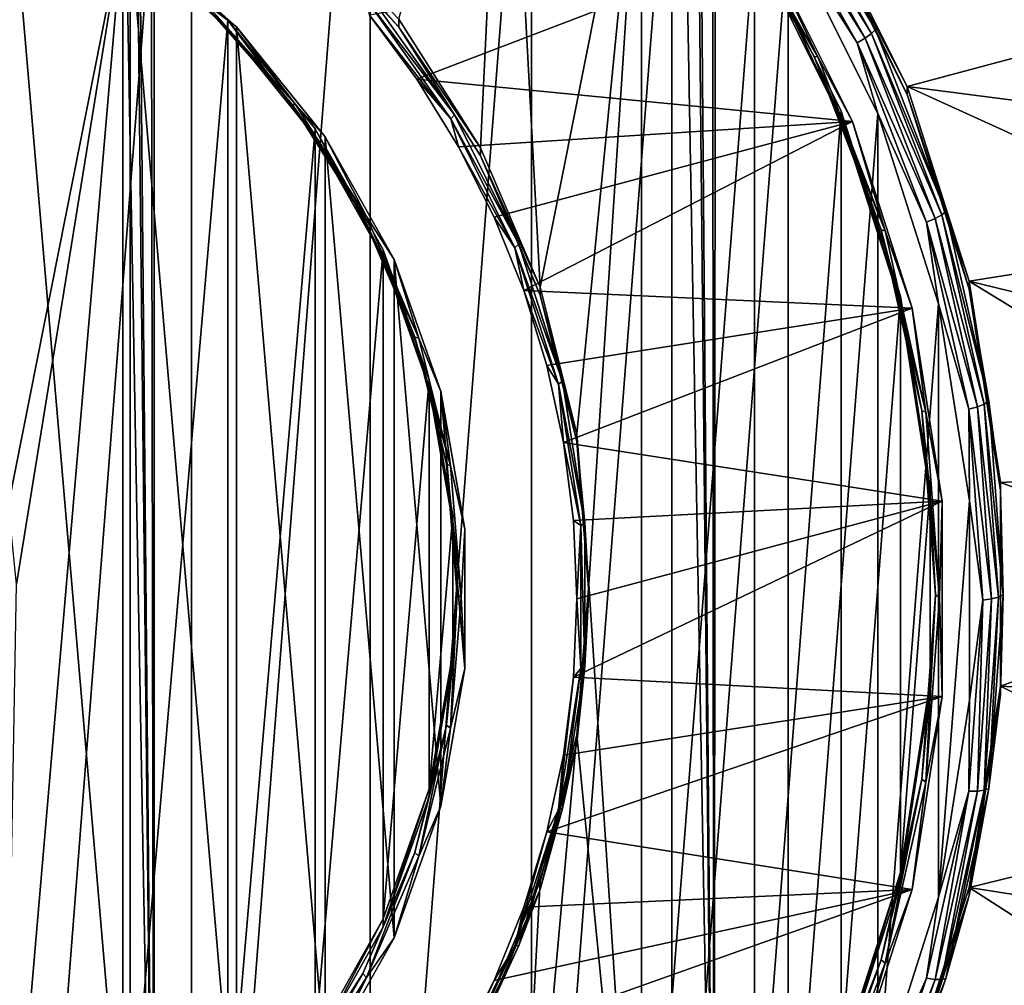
# Model space of a CAD drawing. Header units: metres. Extents: x -24 to 24, y -238 to 25.
# Tile 16 of 256: x 3 to 9, y -227 to -221. Entities that reach past the tile are written whole.
import ezdxf

# ---------------------------------------------------------------- set-up
doc = ezdxf.new("R2010")
doc.units = ezdxf.units.M
doc.layers.add('solid_10441023_001', color=7, linetype='CONTINUOUS')

msp = doc.modelspace()

# ---------------------------------------------------------------- linework, layer by layer
at = {"layer": 'solid_10441023_001'}
for points in [[(10.686477, -230.313721, 72.84008), (9.011374, -32.435009, 20.107246), (8.321003, -32.677338, 20.276505)], [(10.686477, -230.313721, 72.84008), (8.321003, -32.677338, 20.276505), (7.337283, -33.018314, 20.501909)], [(7.146491, -230.173935, 73.353615), (7.337283, -33.018314, 20.501909), (7.003078, -33.131355, 20.573845)], [(7.146491, -230.173935, 73.353615), (10.686477, -230.313721, 72.84008), (7.337283, -33.018314, 20.501909)], [(7.146491, -230.173935, 73.353615), (7.003078, -33.131355, 20.573845), (5.504597, -33.61039, 20.864798)], [(7.146491, -230.173935, 73.353615), (5.504597, -33.61039, 20.864798), (5.205241, -33.699604, 20.916473)], [(7.146491, -230.173935, 73.353615), (5.205241, -33.699604, 20.916473), (3.617766, -34.117691, 21.149675)], [(3.576013, -230.089767, 73.662834), (3.617766, -34.117691, 21.149675), (3.241028, -34.200409, 21.194168)], [(3.576013, -230.089767, 73.662834), (7.146491, -230.173935, 73.353615), (3.617766, -34.117691, 21.149675)], [(3.576013, -230.089767, 73.662834), (3.241028, -34.200409, 21.194168), (1.754578, -34.453342, 21.326065)], [(3.576013, -230.089767, 73.662834), (1.754578, -34.453342, 21.326065), (1.467946, -34.487286, 21.343132)], [(3.576013, -230.089767, 73.662834), (1.467946, -34.487286, 21.343132), (0, -34.570553, 21.384037)], [(-0.000026, -230.061752, 73.765747), (3.576013, -230.089767, 73.662834), (0, -34.570553, 21.384037)], [(2.589652, -216.557526, 39.807098), (3.814384, -217.021164, 39.931328), (2.589711, -232.805023, 44.160603)], [(3.814384, -217.021164, 39.931328), (3.814447, -232.341385, 44.036373), (2.589711, -232.805023, 44.160603)], [(3.814384, -217.021164, 39.931328), (4.954263, -217.656189, 40.101486), (3.814447, -232.341385, 44.036373)], [(4.954263, -217.656189, 40.101486), (4.954326, -231.706345, 43.866211), (3.814447, -232.341385, 44.036373)], [(4.954263, -217.656189, 40.101486), (5.983284, -218.448242, 40.313713), (4.954326, -231.706345, 43.866211)], [(5.983284, -218.448242, 40.313713), (5.983336, -230.914291, 43.65398), (4.954326, -231.706345, 43.866211)], [(5.983284, -218.448242, 40.313713), (6.878559, -219.379639, 40.563282), (5.983336, -230.914291, 43.65398)], [(5.657896, -221.793167, 41.624092), (5.137265, -220.972519, 41.404202), (5.815477, -218.523727, 40.748051)], [(6.03921, -222.682373, 41.862354), (5.657896, -221.793167, 41.624092), (5.815477, -218.523727, 40.748051)], [(6.03921, -222.682373, 41.862354), (5.815477, -218.523727, 40.748051), (6.684659, -219.428574, 40.990501)], [(6.878559, -219.379639, 40.563282), (6.8786, -229.98288, 43.404411), (5.983336, -230.914291, 43.65398)], [(6.878559, -219.379639, 40.563282), (7.620048, -220.429581, 40.844612), (6.8786, -229.98288, 43.404411)], [(6.271821, -223.618256, 42.113125), (6.03921, -222.682373, 41.862354), (6.684659, -219.428574, 40.990501)], [(6.349999, -224.577759, 42.370224), (6.271821, -223.618256, 42.113125), (6.684659, -219.428574, 40.990501)], [(6.349999, -224.577759, 42.370224), (6.684659, -219.428574, 40.990501), (6.684659, -229.726959, 43.749947)], [(6.684659, -219.428574, 40.990501), (7.404517, -220.448425, 41.263771), (6.684659, -229.726959, 43.749947)], [(2.64812, -224.06897, 42.233891), (2.617711, -219.905472, 41.11829), (3.37817, -220.385376, 41.24688)], [(2.654153, -219.932922, 40.755669), (2.654153, -229.407578, 43.294395), (3.425199, -228.921005, 43.164017)], [(2.654153, -219.932922, 40.755669), (3.425199, -228.921005, 43.164017), (3.425199, -220.41951, 40.886047)], [(7.539118, -219.979965, 40.809433), (8.15191, -221.063965, 41.099892), (7.501841, -220.014557, 40.772873)], [(7.539118, -219.979965, 40.809433), (7.563047, -219.950668, 40.859356), (8.177784, -221.038101, 41.150738)], [(7.539118, -219.979965, 40.809433), (8.177784, -221.038101, 41.150738), (8.15191, -221.063965, 41.099892)], [(7.794229, -220.282852, 41.012352), (8.177784, -221.038101, 41.150738), (7.563047, -219.950668, 40.859356)], [(7.501841, -220.014557, 40.772873), (8.111603, -221.093201, 41.061897), (7.454873, -220.051056, 40.753262)], [(7.454873, -220.051056, 40.753262), (8.060817, -221.122955, 41.040474), (7.620048, -220.429581, 40.844612)], [(8.111603, -221.093201, 41.061897), (8.060817, -221.122955, 41.040474), (7.454873, -220.051056, 40.753262)], [(8.15191, -221.063965, 41.099892), (8.111603, -221.093201, 41.061897), (7.501841, -220.014557, 40.772873)], [(7.200312, -220.175217, 40.922005), (7.222466, -220.175476, 40.866024), (7.809519, -221.213959, 41.144279)], [(7.200312, -220.175217, 40.922005), (7.809519, -221.213959, 41.144279), (7.785564, -221.21051, 41.199413)], [(7.200312, -220.175217, 40.922005), (7.785564, -221.21051, 41.199413), (7.404517, -220.500198, 41.070587)], [(7.47082, -220.503937, 40.908669), (7.809519, -221.213959, 41.144279), (7.222466, -220.175476, 40.866024)], [(8.377859, -221.401718, 41.519207), (7.794221, -220.231079, 41.205536), (10.072206, -220.949036, 41.397907)], [(7.794229, -220.282852, 41.012352), (7.794221, -220.231079, 41.205536), (8.377859, -221.401718, 41.519207)], [(4.957559, -220.826111, 41.096352), (4.490128, -220.292389, 41.014908), (5.137258, -221.024261, 41.211014)], [(5.137265, -220.972519, 41.404202), (5.137258, -221.024261, 41.211014), (4.490128, -220.292389, 41.014908)], [(7.794229, -220.282852, 41.012352), (8.377859, -221.401718, 41.519207), (8.377864, -221.453491, 41.326023)], [(7.794229, -220.282852, 41.012352), (8.377864, -221.453491, 41.326023), (8.177784, -221.038101, 41.150738)], [(3.37817, -220.385376, 41.24688), (3.37817, -228.770142, 43.493568), (2.617711, -229.250046, 43.622158)], [(2.7, -224.577759, 42.370224), (3.37817, -220.385376, 41.24688), (2.617711, -229.250046, 43.622158)], [(2.7, -224.577759, 42.370224), (2.64812, -224.06897, 42.233891), (3.37817, -220.385376, 41.24688)], [(3.37817, -220.385376, 41.24688), (3.37817, -220.437149, 41.053692), (4.046482, -221.031403, 41.212925)], [(3.37817, -220.385376, 41.24688), (4.046482, -221.031403, 41.212925), (4.046482, -220.979645, 41.406109)], [(3.37817, -220.385376, 41.24688), (4.046482, -220.979645, 41.406109), (3.37817, -228.770142, 43.493568)], [(3.425199, -220.41951, 40.886047), (4.102815, -221.022049, 41.047497), (3.914091, -220.878189, 41.054314)], [(3.425199, -220.41951, 40.886047), (3.425199, -228.921005, 43.164017), (4.102815, -228.318466, 43.002567)], [(3.425199, -220.41951, 40.886047), (4.102815, -228.318466, 43.002567), (4.102815, -221.022049, 41.047497)], [(4.046482, -221.031403, 41.212925), (3.37817, -220.437149, 41.053692), (3.89547, -220.882172, 41.111435)], [(7.404517, -220.448425, 41.263771), (7.404517, -228.707092, 43.476673), (6.684659, -229.726959, 43.749947)], [(7.620048, -220.429581, 40.844612), (7.62008, -228.932938, 43.123081), (6.8786, -229.98288, 43.404411)], [(7.404517, -220.448425, 41.263771), (7.404517, -220.500198, 41.070587), (7.958971, -221.612289, 41.368576)], [(7.404517, -220.448425, 41.263771), (7.958971, -221.612289, 41.368576), (7.958971, -221.560532, 41.56176)], [(7.404517, -220.448425, 41.263771), (7.958971, -221.560532, 41.56176), (7.404517, -228.707092, 43.476673)], [(7.620048, -220.429581, 40.844612), (8.191176, -221.57457, 41.151413), (7.62008, -228.932938, 43.123081)], [(8.060817, -221.122955, 41.040474), (8.191176, -221.57457, 41.151413), (7.620048, -220.429581, 40.844612)], [(5.251911, -221.355942, 41.136963), (7.47082, -220.503937, 40.908669), (4.950613, -220.948318, 41.027744)], [(5.251911, -221.355942, 41.136963), (8.030242, -221.625992, 41.209328), (7.47082, -220.503937, 40.908669)], [(7.785564, -221.21051, 41.199413), (7.958971, -221.612289, 41.368576), (7.404517, -220.500198, 41.070587)], [(7.47082, -220.503937, 40.908669), (8.030242, -221.625992, 41.209328), (7.809519, -221.213959, 41.144279)], [(5.491428, -221.582474, 41.299019), (4.936957, -220.855988, 41.048313), (4.957559, -220.826111, 41.096352)], [(4.936957, -220.855988, 41.048313), (5.468608, -221.609207, 41.250137), (4.950613, -220.948318, 41.027744)], [(5.491428, -221.582474, 41.299019), (5.468608, -221.609207, 41.250137), (4.936957, -220.855988, 41.048313)], [(5.491428, -221.582474, 41.299019), (4.957559, -220.826111, 41.096352), (5.137258, -221.024261, 41.211014)], [(3.89547, -220.882172, 41.111435), (3.914091, -220.878189, 41.054314), (4.478201, -221.516174, 41.225262)], [(4.456896, -221.517105, 41.281567), (3.89547, -220.882172, 41.111435), (4.478201, -221.516174, 41.225262)], [(4.046482, -221.031403, 41.212925), (3.89547, -220.882172, 41.111435), (4.456896, -221.517105, 41.281567)], [(4.102815, -221.022049, 41.047497), (4.478201, -221.516174, 41.225262), (3.914091, -220.878189, 41.054314)], [(4.046482, -220.979645, 41.406109), (4.046482, -228.175888, 43.334335), (3.37817, -228.770142, 43.493568)], [(4.046482, -220.979645, 41.406109), (4.046482, -221.031403, 41.212925), (4.604415, -221.723816, 41.398457)], [(4.046482, -220.979645, 41.406109), (4.604415, -221.723816, 41.398457), (4.604415, -221.672043, 41.59164)], [(4.046482, -220.979645, 41.406109), (4.604415, -221.672043, 41.59164), (4.046482, -228.175888, 43.334335)], [(5.468608, -221.609207, 41.250137), (5.251911, -221.355942, 41.136963), (4.950613, -220.948318, 41.027744)], [(5.657896, -221.793167, 41.624092), (5.137258, -221.024261, 41.211014), (5.137265, -220.972519, 41.404202)], [(8.377859, -221.401718, 41.519207), (10.072206, -220.949036, 41.397907), (10.314548, -221.652328, 41.586357)], [(4.604415, -221.723816, 41.398457), (4.046482, -221.031403, 41.212925), (4.456896, -221.517105, 41.281567)], [(4.102815, -221.022049, 41.047497), (4.668516, -221.724091, 41.235611), (4.478201, -221.516174, 41.225262)], [(4.102815, -221.022049, 41.047497), (4.102815, -228.318466, 43.002567), (4.668516, -227.616425, 42.814457)], [(4.102815, -221.022049, 41.047497), (4.668516, -227.616425, 42.814457), (4.668516, -221.724091, 41.235611)], [(5.491428, -221.582474, 41.299019), (5.137258, -221.024261, 41.211014), (5.657891, -221.84491, 41.430904)], [(5.657896, -221.793167, 41.624092), (5.657891, -221.84491, 41.430904), (5.137258, -221.024261, 41.211014)], [(8.15191, -221.063965, 41.099892), (8.177784, -221.038101, 41.150738), (8.626044, -222.19899, 41.461796)], [(8.377864, -221.453491, 41.326023), (8.626044, -222.19899, 41.461796), (8.177784, -221.038101, 41.150738)], [(8.111603, -221.093201, 41.061897), (8.556235, -222.24469, 41.370438), (8.060817, -221.122955, 41.040474)], [(8.15191, -221.063965, 41.099892), (8.598752, -222.221176, 41.409966), (8.111603, -221.093201, 41.061897)], [(8.598752, -222.221176, 41.409966), (8.556235, -222.24469, 41.370438), (8.111603, -221.093201, 41.061897)], [(8.15191, -221.063965, 41.099892), (8.626044, -222.19899, 41.461796), (8.598752, -222.221176, 41.409966)], [(8.060817, -221.122955, 41.040474), (8.502666, -222.267227, 41.347084), (8.191176, -221.57457, 41.151413)], [(8.556235, -222.24469, 41.370438), (8.502666, -222.267227, 41.347084), (8.060817, -221.122955, 41.040474)], [(7.785564, -221.21051, 41.199413), (7.809519, -221.213959, 41.144279), (8.237594, -222.322556, 41.44133)], [(7.785564, -221.21051, 41.199413), (8.237594, -222.322556, 41.44133), (8.212326, -222.315704, 41.495552)], [(7.785564, -221.21051, 41.199413), (8.212326, -222.315704, 41.495552), (7.958971, -221.612289, 41.368576)], [(8.030242, -221.625992, 41.209328), (8.237594, -222.322556, 41.44133), (7.809519, -221.213959, 41.144279)], [(5.517311, -221.786163, 41.252243), (8.030242, -221.625992, 41.209328), (5.251911, -221.355942, 41.136963)], [(5.468608, -221.609207, 41.250137), (5.517311, -221.786163, 41.252243), (5.251911, -221.355942, 41.136963)], [(8.377859, -221.401718, 41.519207), (10.314548, -221.652328, 41.586357), (10.504325, -222.370544, 41.778801)], [(8.774348, -222.643311, 41.851887), (8.377859, -221.401718, 41.519207), (10.504325, -222.370544, 41.778801)], [(8.377864, -221.453491, 41.326023), (8.377859, -221.401718, 41.519207), (8.774348, -222.643311, 41.851887)], [(8.377864, -221.453491, 41.326023), (8.774348, -222.643311, 41.851887), (8.774351, -222.695084, 41.658703)], [(8.377864, -221.453491, 41.326023), (8.774351, -222.695084, 41.658703), (8.626044, -222.19899, 41.461796)], [(4.456896, -221.517105, 41.281567), (4.478201, -221.516174, 41.225262), (4.932043, -222.231537, 41.416943)], [(4.908579, -222.22908, 41.472336), (4.456896, -221.517105, 41.281567), (4.932043, -222.231537, 41.416943)], [(4.604415, -221.723816, 41.398457), (4.456896, -221.517105, 41.281567), (4.908579, -222.22908, 41.472336)], [(4.668516, -221.724091, 41.235611), (4.932043, -222.231537, 41.416943), (4.478201, -221.516174, 41.225262)], [(5.902629, -222.407242, 41.520016), (5.468608, -221.609207, 41.250137), (5.491428, -221.582474, 41.299019)], [(5.468608, -221.609207, 41.250137), (5.8781, -222.430557, 41.470215), (5.517311, -221.786163, 41.252243)], [(5.902629, -222.407242, 41.520016), (5.8781, -222.430557, 41.470215), (5.468608, -221.609207, 41.250137)], [(5.902629, -222.407242, 41.520016), (5.491428, -221.582474, 41.299019), (5.657891, -221.84491, 41.430904)], [(7.958971, -221.560532, 41.56176), (7.958971, -227.594986, 43.178688), (7.404517, -228.707092, 43.476673)], [(8.191176, -221.57457, 41.151413), (8.1912, -227.787949, 42.81628), (7.62008, -228.932938, 43.123081)], [(7.958971, -221.560532, 41.56176), (7.958971, -221.612289, 41.368576), (8.335633, -222.791794, 41.68462)], [(7.958971, -221.560532, 41.56176), (8.335633, -222.791794, 41.68462), (8.335633, -222.740036, 41.877808)], [(7.958971, -221.560532, 41.56176), (8.335633, -222.740036, 41.877808), (7.958971, -227.594986, 43.178688)], [(8.212326, -222.315704, 41.495552), (8.335633, -222.791794, 41.68462), (7.958971, -221.612289, 41.368576)], [(8.191176, -221.57457, 41.151413), (8.579176, -222.789017, 41.476822), (8.1912, -227.787949, 42.81628)], [(8.502666, -222.267227, 41.347084), (8.579176, -222.789017, 41.476822), (8.191176, -221.57457, 41.151413)], [(4.604415, -221.672043, 41.59164), (4.604415, -227.483475, 43.148808), (4.046482, -228.175888, 43.334335)], [(4.604415, -221.672043, 41.59164), (4.604415, -221.723816, 41.398457), (5.036753, -222.495483, 41.605225)], [(4.604415, -221.672043, 41.59164), (5.036753, -222.495483, 41.605225), (5.036753, -222.44371, 41.798409)], [(4.604415, -221.672043, 41.59164), (5.036753, -222.44371, 41.798409), (4.604415, -227.483475, 43.148808)], [(5.745047, -222.23613, 41.37281), (8.030242, -221.625992, 41.209328), (5.517311, -221.786163, 41.252243)], [(5.933515, -222.702667, 41.497822), (8.030242, -221.625992, 41.209328), (5.745047, -222.23613, 41.37281)], [(5.933515, -222.702667, 41.497822), (8.41028, -222.816071, 41.528206), (8.030242, -221.625992, 41.209328)], [(8.030242, -221.625992, 41.209328), (8.41028, -222.816071, 41.528206), (8.237594, -222.322556, 41.44133)], [(5.036753, -222.495483, 41.605225), (4.604415, -221.723816, 41.398457), (4.908579, -222.22908, 41.472336)], [(4.668516, -221.724091, 41.235611), (5.106873, -222.5065, 41.445255), (4.932043, -222.231537, 41.416943)], [(4.668516, -221.724091, 41.235611), (4.668516, -227.616425, 42.814457), (5.106873, -226.834015, 42.604809)], [(4.668516, -221.724091, 41.235611), (5.106873, -226.834015, 42.604809), (5.106873, -222.5065, 41.445255)], [(5.8781, -222.430557, 41.470215), (5.745047, -222.23613, 41.37281), (5.517311, -221.786163, 41.252243)], [(6.03921, -222.682373, 41.862354), (5.657891, -221.84491, 41.430904), (5.657896, -221.793167, 41.624092)], [(5.902629, -222.407242, 41.520016), (5.657891, -221.84491, 41.430904), (6.039209, -222.734131, 41.66917)], [(6.03921, -222.682373, 41.862354), (6.039209, -222.734131, 41.66917), (5.657891, -221.84491, 41.430904)], [(4.908579, -222.22908, 41.472336), (4.932043, -222.231537, 41.416943), (5.264441, -223.006683, 41.624641)], [(5.239396, -223.000519, 41.679047), (4.908579, -222.22908, 41.472336), (5.264441, -223.006683, 41.624641)], [(5.036753, -222.495483, 41.605225), (4.908579, -222.22908, 41.472336), (5.239396, -223.000519, 41.679047)], [(5.106873, -222.5065, 41.445255), (5.264441, -223.006683, 41.624641), (4.932043, -222.231537, 41.416943)], [(5.8781, -222.430557, 41.470215), (5.933515, -222.702667, 41.497822), (5.745047, -222.23613, 41.37281)], [(8.556235, -222.24469, 41.370438), (8.826689, -223.445572, 41.692215), (8.502666, -222.267227, 41.347084)], [(8.598752, -222.221176, 41.409966), (8.870548, -223.428024, 41.733341), (8.556235, -222.24469, 41.370438)], [(8.870548, -223.428024, 41.733341), (8.826689, -223.445572, 41.692215), (8.556235, -222.24469, 41.370438)], [(8.598752, -222.221176, 41.409966), (8.626044, -222.19899, 41.461796), (8.898704, -223.409683, 41.786198)], [(8.598752, -222.221176, 41.409966), (8.898704, -223.409683, 41.786198), (8.870548, -223.428024, 41.733341)], [(8.774351, -222.695084, 41.658703), (8.898704, -223.409683, 41.786198), (8.626044, -222.19899, 41.461796)], [(8.502666, -222.267227, 41.347084), (8.771425, -223.460602, 41.666843), (8.579176, -222.789017, 41.476822)], [(8.826689, -223.445572, 41.692215), (8.771425, -223.460602, 41.666843), (8.502666, -222.267227, 41.347084)], [(8.212326, -222.315704, 41.495552), (8.237594, -222.322556, 41.44133), (8.497974, -223.478729, 41.751125)], [(8.212326, -222.315704, 41.495552), (8.497974, -223.478729, 41.751125), (8.471909, -223.468323, 41.804394)], [(8.212326, -222.315704, 41.495552), (8.471909, -223.468323, 41.804394), (8.335633, -222.791794, 41.68462)], [(8.41028, -222.816071, 41.528206), (8.497974, -223.478729, 41.751125), (8.237594, -222.322556, 41.44133)], [(8.774348, -222.643311, 41.851887), (10.504325, -222.370544, 41.778801), (10.64058, -223.100006, 41.974258)], [(6.181974, -223.281998, 41.754406), (5.8781, -222.430557, 41.470215), (5.902629, -222.407242, 41.520016)], [(5.8781, -222.430557, 41.470215), (6.156284, -223.301666, 41.703632), (5.933515, -222.702667, 41.497822)], [(6.181974, -223.281998, 41.754406), (6.156284, -223.301666, 41.703632), (5.8781, -222.430557, 41.470215)], [(6.181974, -223.281998, 41.754406), (5.902629, -222.407242, 41.520016), (6.039209, -222.734131, 41.66917)], [(5.036753, -222.44371, 41.798409), (5.036753, -226.711807, 42.942039), (4.604415, -227.483475, 43.148808)], [(5.036753, -222.44371, 41.798409), (5.036753, -222.495483, 41.605225), (5.331701, -223.325363, 41.827587)], [(5.036753, -222.44371, 41.798409), (5.331701, -223.325363, 41.827587), (5.331701, -223.27359, 42.020775)], [(5.036753, -222.44371, 41.798409), (5.331701, -223.27359, 42.020775), (5.036753, -226.711807, 42.942039)], [(5.331701, -223.325363, 41.827587), (5.036753, -222.495483, 41.605225), (5.239396, -223.000519, 41.679047)], [(5.106873, -222.5065, 41.445255), (5.405927, -223.347931, 41.670719), (5.264441, -223.006683, 41.624641)], [(5.106873, -222.5065, 41.445255), (5.106873, -226.834015, 42.604809), (5.405927, -225.992569, 42.379349)], [(5.106873, -222.5065, 41.445255), (5.405927, -225.992569, 42.379349), (5.405927, -223.347931, 41.670719)], [(6.271821, -223.618256, 42.113125), (6.039209, -222.734131, 41.66917), (6.03921, -222.682373, 41.862354)], [(8.774348, -222.643311, 41.851887), (10.64058, -223.100006, 41.974258), (10.722607, -223.83699, 42.171738)], [(8.974833, -223.928101, 42.196148), (8.774348, -222.643311, 41.851887), (10.722607, -223.83699, 42.171738)], [(8.774351, -222.695084, 41.658703), (8.774348, -222.643311, 41.851887), (8.974833, -223.928101, 42.196148)], [(6.08147, -223.182709, 41.626446), (8.41028, -222.816071, 41.528206), (5.933515, -222.702667, 41.497822)], [(6.156284, -223.301666, 41.703632), (6.08147, -223.182709, 41.626446), (5.933515, -222.702667, 41.497822)], [(6.181974, -223.281998, 41.754406), (6.039209, -222.734131, 41.66917), (6.271821, -223.670013, 41.919937)], [(6.271821, -223.618256, 42.113125), (6.271821, -223.670013, 41.919937), (6.039209, -222.734131, 41.66917)], [(8.335633, -222.740036, 41.877808), (8.335633, -226.415482, 42.86264), (7.958971, -227.594986, 43.178688)], [(8.335633, -222.740036, 41.877808), (8.335633, -222.791794, 41.68462), (8.526093, -224.01236, 42.011669)], [(8.335633, -222.740036, 41.877808), (8.526093, -224.01236, 42.011669), (8.526093, -223.960587, 42.204853)], [(8.335633, -222.740036, 41.877808), (8.526093, -223.960587, 42.204853), (8.335633, -226.415482, 42.86264)], [(8.774351, -222.695084, 41.658703), (8.974833, -223.928101, 42.196148), (8.974834, -223.979874, 42.002964)], [(8.774351, -222.695084, 41.658703), (8.974834, -223.979874, 42.002964), (8.898704, -223.409683, 41.786198)], [(8.579176, -222.789017, 41.476822), (8.57919, -226.573486, 42.490868), (8.1912, -227.787949, 42.81628)], [(8.471909, -223.468323, 41.804394), (8.526093, -224.01236, 42.011669), (8.335633, -222.791794, 41.68462)], [(8.579176, -222.789017, 41.476822), (8.775371, -224.045776, 41.813568), (8.57919, -226.573486, 42.490868)], [(8.771425, -223.460602, 41.666843), (8.775371, -224.045776, 41.813568), (8.579176, -222.789017, 41.476822)], [(6.187868, -223.672852, 41.757782), (8.41028, -222.816071, 41.528206), (6.08147, -223.182709, 41.626446)], [(6.187868, -223.672852, 41.757782), (8.602446, -224.047562, 41.858181), (8.41028, -222.816071, 41.528206)], [(8.41028, -222.816071, 41.528206), (8.602446, -224.047562, 41.858181), (8.497974, -223.478729, 41.751125)], [(5.239396, -223.000519, 41.679047), (5.264441, -223.006683, 41.624641), (5.467212, -223.822495, 41.843239)], [(5.441202, -223.812469, 41.896603), (5.239396, -223.000519, 41.679047), (5.467212, -223.822495, 41.843239)], [(5.331701, -223.325363, 41.827587), (5.239396, -223.000519, 41.679047), (5.441202, -223.812469, 41.896603)], [(5.405927, -223.347931, 41.670719), (5.467212, -223.822495, 41.843239), (5.264441, -223.006683, 41.624641)], [(6.156284, -223.301666, 41.703632), (6.187868, -223.672852, 41.757782), (6.08147, -223.182709, 41.626446)], [(5.331701, -223.27359, 42.020775), (5.331701, -225.881927, 42.719673), (5.036753, -226.711807, 42.942039)], [(5.331701, -223.27359, 42.020775), (5.331701, -223.325363, 41.827587), (5.481215, -224.190811, 42.059486)], [(5.331701, -223.27359, 42.020775), (5.481215, -224.190811, 42.059486), (5.481215, -224.139053, 42.25267)], [(5.331701, -223.27359, 42.020775), (5.481215, -224.139053, 42.25267), (5.331701, -225.881927, 42.719673)], [(6.323225, -224.187195, 41.996956), (6.156284, -223.301666, 41.703632), (6.181974, -223.281998, 41.754406)], [(6.156284, -223.301666, 41.703632), (6.296948, -224.20311, 41.945175), (6.187868, -223.672852, 41.757782)], [(6.323225, -224.187195, 41.996956), (6.296948, -224.20311, 41.945175), (6.156284, -223.301666, 41.703632)], [(6.323225, -224.187195, 41.996956), (6.181974, -223.281998, 41.754406), (6.271821, -223.670013, 41.919937)], [(5.481215, -224.190811, 42.059486), (5.331701, -223.325363, 41.827587), (5.441202, -223.812469, 41.896603)], [(5.405927, -223.347931, 41.670719), (5.557522, -224.225433, 41.905846), (5.467212, -223.822495, 41.843239)], [(5.405927, -223.347931, 41.670719), (5.405927, -225.992569, 42.379349), (5.557522, -225.115067, 42.144222)], [(5.405927, -223.347931, 41.670719), (5.557522, -225.115067, 42.144222), (5.557522, -224.225433, 41.905846)], [(8.870548, -223.428024, 41.733341), (8.961766, -224.659958, 42.063438), (8.826689, -223.445572, 41.692215)], [(8.870548, -223.428024, 41.733341), (8.898704, -223.409683, 41.786198), (8.990211, -224.645523, 42.11734)], [(8.870548, -223.428024, 41.733341), (8.990211, -224.645523, 42.11734), (8.961766, -224.659958, 42.063438)], [(8.974834, -223.979874, 42.002964), (8.990211, -224.645523, 42.11734), (8.898704, -223.409683, 41.786198)], [(8.471909, -223.468323, 41.804394), (8.497974, -223.478729, 41.751125), (8.585361, -224.65892, 42.067356)], [(8.471909, -223.468323, 41.804394), (8.585361, -224.65892, 42.067356), (8.559027, -224.644897, 42.119656)], [(8.471909, -223.468323, 41.804394), (8.559027, -224.644897, 42.119656), (8.526093, -224.01236, 42.011669)], [(8.602446, -224.047562, 41.858181), (8.585361, -224.65892, 42.067356), (8.497974, -223.478729, 41.751125)], [(8.826689, -223.445572, 41.692215), (8.917456, -224.671417, 42.020676), (8.771425, -223.460602, 41.666843)], [(8.771425, -223.460602, 41.666843), (8.861624, -224.678772, 41.993252), (8.775371, -224.045776, 41.813568)], [(8.917456, -224.671417, 42.020676), (8.861624, -224.678772, 41.993252), (8.771425, -223.460602, 41.666843)], [(8.961766, -224.659958, 42.063438), (8.917456, -224.671417, 42.020676), (8.826689, -223.445572, 41.692215)], [(6.349999, -224.577759, 42.370224), (6.271821, -223.670013, 41.919937), (6.271821, -223.618256, 42.113125)], [(6.252005, -224.169861, 41.890953), (8.602446, -224.047562, 41.858181), (6.187868, -223.672852, 41.757782)], [(6.296948, -224.20311, 41.945175), (6.252005, -224.169861, 41.890953), (6.187868, -223.672852, 41.757782)], [(6.323225, -224.187195, 41.996956), (6.271821, -223.670013, 41.919937), (6.35, -224.629532, 42.17704)], [(6.349999, -224.577759, 42.370224), (6.35, -224.629532, 42.17704), (6.271821, -223.670013, 41.919937)], [(5.441202, -223.812469, 41.896603), (5.467212, -223.822495, 41.843239), (5.535361, -224.65892, 42.067356)], [(5.509027, -224.644897, 42.119656), (5.441202, -223.812469, 41.896603), (5.535361, -224.65892, 42.067356)], [(5.481215, -224.190811, 42.059486), (5.441202, -223.812469, 41.896603), (5.509027, -224.644897, 42.119656)], [(5.557522, -224.225433, 41.905846), (5.535361, -224.65892, 42.067356), (5.467212, -223.822495, 41.843239)], [(8.974833, -223.928101, 42.196148), (10.722607, -223.83699, 42.171738), (10.75, -224.577759, 42.370224)], [(8.974833, -225.227417, 42.5443), (8.974833, -223.928101, 42.196148), (10.75, -224.577759, 42.370224)], [(8.974834, -223.979874, 42.002964), (8.974833, -223.928101, 42.196148), (8.974833, -225.227417, 42.5443)], [(8.526093, -223.960587, 42.204853), (8.526093, -225.194931, 42.535595), (8.335633, -226.415482, 42.86264)], [(8.526093, -223.960587, 42.204853), (8.526093, -224.01236, 42.011669), (8.526093, -225.246689, 42.342407)], [(8.526093, -223.960587, 42.204853), (8.526093, -225.246689, 42.342407), (8.526093, -225.194931, 42.535595)], [(8.974834, -223.979874, 42.002964), (8.974833, -225.227417, 42.5443), (8.974834, -225.279175, 42.351112)], [(8.974834, -223.979874, 42.002964), (8.974834, -225.279175, 42.351112), (8.990211, -224.645523, 42.11734)], [(6.252005, -225.170654, 42.159115), (8.602446, -225.292953, 42.191883), (8.602446, -224.047562, 41.858181)], [(6.27343, -224.670258, 42.025032), (8.602446, -224.047562, 41.858181), (6.252005, -224.169861, 41.890953)], [(6.252005, -225.170654, 42.159115), (8.602446, -224.047562, 41.858181), (6.27343, -224.670258, 42.025032)], [(8.559027, -224.644897, 42.119656), (8.526093, -225.246689, 42.342407), (8.526093, -224.01236, 42.011669)], [(8.775371, -224.045776, 41.813568), (8.775375, -225.316742, 42.154121), (8.57919, -226.573486, 42.490868)], [(8.602446, -224.047562, 41.858181), (8.602446, -225.292953, 42.191883), (8.585361, -224.65892, 42.067356)], [(8.861624, -224.678772, 41.993252), (8.775375, -225.316742, 42.154121), (8.775371, -224.045776, 41.813568)], [(5.481215, -224.139053, 42.25267), (5.481215, -225.016464, 42.487774), (5.331701, -225.881927, 42.719673)], [(5.481215, -224.139053, 42.25267), (5.481215, -224.190811, 42.059486), (5.481215, -225.068237, 42.29459)], [(5.481215, -224.139053, 42.25267), (5.481215, -225.068237, 42.29459), (5.481215, -225.016464, 42.487774)], [(5.481215, -225.068237, 42.29459), (5.481215, -224.190811, 42.059486), (5.509027, -224.644897, 42.119656)], [(6.296948, -224.20311, 41.945175), (6.27343, -224.670258, 42.025032), (6.252005, -224.169861, 41.890953)], [(6.323225, -225.102631, 42.242245), (6.296948, -224.20311, 41.945175), (6.323225, -224.187195, 41.996956)], [(6.323225, -225.102631, 42.242245), (6.323225, -224.187195, 41.996956), (6.35, -224.629532, 42.17704)], [(5.557522, -224.225433, 41.905846), (5.557522, -225.115067, 42.144222), (5.535361, -224.65892, 42.067356)], [(6.296948, -224.20311, 41.945175), (6.296948, -225.114746, 42.189442), (6.27343, -224.670258, 42.025032)], [(6.323225, -225.102631, 42.242245), (6.296948, -225.114746, 42.189442), (6.296948, -224.20311, 41.945175)], [(6.271821, -225.537262, 42.627323), (6.35, -224.629532, 42.17704), (6.349999, -224.577759, 42.370224)], [(6.271821, -225.537262, 42.627323), (6.349999, -224.577759, 42.370224), (6.684659, -229.726959, 43.749947)], [(6.323225, -225.102631, 42.242245), (6.35, -224.629532, 42.17704), (6.271821, -225.589035, 42.434139)], [(6.271821, -225.537262, 42.627323), (6.271821, -225.589035, 42.434139), (6.35, -224.629532, 42.17704)], [(8.974833, -225.227417, 42.5443), (10.75, -224.577759, 42.370224), (10.722607, -225.318527, 42.56871)], [(5.441202, -225.477341, 42.342705), (5.509027, -224.644897, 42.119656), (5.467212, -225.495331, 42.291473)], [(5.481215, -225.068237, 42.29459), (5.509027, -224.644897, 42.119656), (5.441202, -225.477341, 42.342705)], [(5.509027, -224.644897, 42.119656), (5.535361, -224.65892, 42.067356), (5.467212, -225.495331, 42.291473)], [(5.557522, -225.115067, 42.144222), (5.467212, -225.495331, 42.291473), (5.535361, -224.65892, 42.067356)], [(6.296948, -225.114746, 42.189442), (6.252005, -225.170654, 42.159115), (6.27343, -224.670258, 42.025032)], [(8.559027, -224.644897, 42.119656), (8.497974, -225.839111, 42.383587), (8.471909, -225.821472, 42.434917)], [(8.559027, -224.644897, 42.119656), (8.471909, -225.821472, 42.434917), (8.526093, -225.246689, 42.342407)], [(8.559027, -224.644897, 42.119656), (8.585361, -224.65892, 42.067356), (8.497974, -225.839111, 42.383587)], [(8.602446, -225.292953, 42.191883), (8.497974, -225.839111, 42.383587), (8.585361, -224.65892, 42.067356)], [(8.861624, -224.678772, 41.993252), (8.771425, -225.896942, 42.31966), (8.775375, -225.316742, 42.154121)], [(8.826689, -225.897263, 42.34914), (8.771425, -225.896942, 42.31966), (8.861624, -224.678772, 41.993252)], [(8.917456, -224.671417, 42.020676), (8.826689, -225.897263, 42.34914), (8.861624, -224.678772, 41.993252)], [(8.870548, -225.891891, 42.393536), (8.826689, -225.897263, 42.34914), (8.917456, -224.671417, 42.020676)], [(8.961766, -224.659958, 42.063438), (8.898704, -225.881363, 42.448486), (8.870548, -225.891891, 42.393536)], [(8.961766, -224.659958, 42.063438), (8.870548, -225.891891, 42.393536), (8.917456, -224.671417, 42.020676)], [(8.974834, -225.279175, 42.351112), (8.898704, -225.881363, 42.448486), (8.990211, -224.645523, 42.11734)], [(8.961766, -224.659958, 42.063438), (8.990211, -224.645523, 42.11734), (8.898704, -225.881363, 42.448486)], [(5.481215, -225.016464, 42.487774), (5.481215, -225.068237, 42.29459), (5.331701, -225.933685, 42.526489)], [(5.481215, -225.016464, 42.487774), (5.331701, -225.933685, 42.526489), (5.331701, -225.881927, 42.719673)], [(5.331701, -225.933685, 42.526489), (5.481215, -225.068237, 42.29459), (5.441202, -225.477341, 42.342705)], [(5.557522, -225.115067, 42.144222), (5.405927, -225.992569, 42.379349), (5.467212, -225.495331, 42.291473)], [(6.296948, -225.114746, 42.189442), (6.156284, -226.016174, 42.430984), (6.252005, -225.170654, 42.159115)], [(6.181974, -226.007828, 42.484791), (6.156284, -226.016174, 42.430984), (6.296948, -225.114746, 42.189442)], [(6.181974, -226.007828, 42.484791), (6.296948, -225.114746, 42.189442), (6.323225, -225.102631, 42.242245)], [(6.181974, -226.007828, 42.484791), (6.323225, -225.102631, 42.242245), (6.271821, -225.589035, 42.434139)], [(6.156284, -226.016174, 42.430984), (6.187868, -225.667648, 42.292286), (6.252005, -225.170654, 42.159115)], [(6.187868, -225.667648, 42.292286), (8.602446, -225.292953, 42.191883), (6.252005, -225.170654, 42.159115)], [(8.526093, -225.194931, 42.535595), (8.526093, -225.246689, 42.342407), (8.335633, -226.467255, 42.669456)], [(8.526093, -225.194931, 42.535595), (8.335633, -226.467255, 42.669456), (8.335633, -226.415482, 42.86264)], [(8.471909, -225.821472, 42.434917), (8.335633, -226.467255, 42.669456), (8.526093, -225.246689, 42.342407)], [(8.774348, -226.512222, 42.888557), (8.974833, -225.227417, 42.5443), (10.640579, -226.055527, 42.76619)], [(8.974834, -225.279175, 42.351112), (8.974833, -225.227417, 42.5443), (8.774348, -226.512222, 42.888557)], [(8.974833, -225.227417, 42.5443), (10.722607, -225.318527, 42.56871), (10.640579, -226.055527, 42.76619)], [(6.08147, -226.157806, 42.423618), (8.41028, -226.524445, 42.521862), (8.602446, -225.292953, 42.191883)], [(6.08147, -226.157806, 42.423618), (8.602446, -225.292953, 42.191883), (6.187868, -225.667648, 42.292286)], [(8.602446, -225.292953, 42.191883), (8.41028, -226.524445, 42.521862), (8.497974, -225.839111, 42.383587)], [(8.771425, -225.896942, 42.31966), (8.57919, -226.573486, 42.490868), (8.775375, -225.316742, 42.154121)], [(8.974834, -225.279175, 42.351112), (8.774348, -226.512222, 42.888557), (8.774351, -226.56398, 42.695374)], [(8.974834, -225.279175, 42.351112), (8.774351, -226.56398, 42.695374), (8.898704, -225.881363, 42.448486)], [(5.239396, -226.289276, 42.560265), (5.441202, -225.477341, 42.342705), (5.264441, -226.311157, 42.510071)], [(5.331701, -225.933685, 42.526489), (5.441202, -225.477341, 42.342705), (5.239396, -226.289276, 42.560265)], [(5.441202, -225.477341, 42.342705), (5.467212, -225.495331, 42.291473), (5.264441, -226.311157, 42.510071)], [(5.405927, -225.992569, 42.379349), (5.264441, -226.311157, 42.510071), (5.467212, -225.495331, 42.291473)], [(6.271821, -225.537262, 42.627323), (6.684659, -229.726959, 43.749947), (5.815477, -230.63179, 43.992397)], [(6.03921, -226.473145, 42.87809), (6.271821, -225.537262, 42.627323), (5.815477, -230.63179, 43.992397)], [(6.03921, -226.473145, 42.87809), (6.271821, -225.589035, 42.434139), (6.271821, -225.537262, 42.627323)], [(6.181974, -226.007828, 42.484791), (6.271821, -225.589035, 42.434139), (6.039209, -226.524918, 42.68491)], [(6.03921, -226.473145, 42.87809), (6.039209, -226.524918, 42.68491), (6.271821, -225.589035, 42.434139)], [(6.156284, -226.016174, 42.430984), (6.08147, -226.157806, 42.423618), (6.187868, -225.667648, 42.292286)], [(8.471909, -225.821472, 42.434917), (8.237594, -226.99527, 42.693382), (8.212326, -226.974091, 42.743759)], [(8.471909, -225.821472, 42.434917), (8.212326, -226.974091, 42.743759), (8.335633, -226.467255, 42.669456)], [(8.471909, -225.821472, 42.434917), (8.497974, -225.839111, 42.383587), (8.237594, -226.99527, 42.693382)], [(5.331701, -225.881927, 42.719673), (5.331701, -225.933685, 42.526489), (5.036753, -226.763565, 42.748856)], [(5.331701, -225.881927, 42.719673), (5.036753, -226.763565, 42.748856), (5.036753, -226.711807, 42.942039)], [(8.41028, -226.524445, 42.521862), (8.237594, -226.99527, 42.693382), (8.497974, -225.839111, 42.383587)], [(8.774351, -226.56398, 42.695374), (8.626044, -227.092056, 42.772888), (8.898704, -225.881363, 42.448486)], [(8.870548, -225.891891, 42.393536), (8.898704, -225.881363, 42.448486), (8.626044, -227.092056, 42.772888)], [(5.036753, -226.763565, 42.748856), (5.331701, -225.933685, 42.526489), (5.239396, -226.289276, 42.560265)], [(8.771425, -225.896942, 42.31966), (8.502666, -227.090302, 42.639423), (8.57919, -226.573486, 42.490868)], [(8.556235, -227.09816, 42.670918), (8.502666, -227.090302, 42.639423), (8.771425, -225.896942, 42.31966)], [(8.826689, -225.897263, 42.34914), (8.556235, -227.09816, 42.670918), (8.771425, -225.896942, 42.31966)], [(8.598752, -227.098755, 42.716911), (8.556235, -227.09816, 42.670918), (8.826689, -225.897263, 42.34914)], [(8.870548, -225.891891, 42.393536), (8.626044, -227.092056, 42.772888), (8.598752, -227.098755, 42.716911)], [(8.870548, -225.891891, 42.393536), (8.598752, -227.098755, 42.716911), (8.826689, -225.897263, 42.34914)], [(5.405927, -225.992569, 42.379349), (5.106873, -226.834015, 42.604809), (5.264441, -226.311157, 42.510071)], [(6.156284, -226.016174, 42.430984), (5.8781, -226.887299, 42.664398), (6.08147, -226.157806, 42.423618)], [(5.902629, -226.882584, 42.719181), (5.8781, -226.887299, 42.664398), (6.156284, -226.016174, 42.430984)], [(5.902629, -226.882584, 42.719181), (6.156284, -226.016174, 42.430984), (6.181974, -226.007828, 42.484791)], [(5.902629, -226.882584, 42.719181), (6.181974, -226.007828, 42.484791), (6.039209, -226.524918, 42.68491)], [(8.774348, -226.512222, 42.888557), (10.640579, -226.055527, 42.76619), (10.504323, -226.784988, 42.961647)], [(5.8781, -226.887299, 42.664398), (5.933515, -226.637833, 42.552246), (6.08147, -226.157806, 42.423618)], [(5.933515, -226.637833, 42.552246), (8.41028, -226.524445, 42.521862), (6.08147, -226.157806, 42.423618)], [(4.908579, -227.06073, 42.766975), (5.239396, -226.289276, 42.560265), (4.932043, -227.086288, 42.71777)], [(5.036753, -226.763565, 42.748856), (5.239396, -226.289276, 42.560265), (4.908579, -227.06073, 42.766975)], [(5.239396, -226.289276, 42.560265), (5.264441, -226.311157, 42.510071), (4.932043, -227.086288, 42.71777)], [(5.106873, -226.834015, 42.604809), (4.932043, -227.086288, 42.71777), (5.264441, -226.311157, 42.510071)], [(8.335633, -226.415482, 42.86264), (8.335633, -226.467255, 42.669456), (7.958971, -227.646759, 42.985504)], [(8.335633, -226.415482, 42.86264), (7.958971, -227.646759, 42.985504), (7.958971, -227.594986, 43.178688)], [(5.657896, -227.362366, 43.116356), (6.039209, -226.524918, 42.68491), (6.03921, -226.473145, 42.87809)], [(5.657896, -227.362366, 43.116356), (6.03921, -226.473145, 42.87809), (5.815477, -230.63179, 43.992397)], [(8.212326, -226.974091, 42.743759), (7.958971, -227.646759, 42.985504), (8.335633, -226.467255, 42.669456)], [(8.377859, -227.753799, 43.221241), (8.774348, -226.512222, 42.888557), (10.314543, -227.503204, 43.154095)], [(8.774351, -226.56398, 42.695374), (8.774348, -226.512222, 42.888557), (8.377859, -227.753799, 43.221241)], [(8.774348, -226.512222, 42.888557), (10.504323, -226.784988, 42.961647), (10.314543, -227.503204, 43.154095)], [(5.517311, -227.554352, 42.797825), (8.030242, -227.714508, 42.84074), (8.41028, -226.524445, 42.521862)], [(5.517311, -227.554352, 42.797825), (8.41028, -226.524445, 42.521862), (5.745047, -227.104385, 42.677254)], [(5.902629, -226.882584, 42.719181), (6.039209, -226.524918, 42.68491), (5.657891, -227.414139, 42.923172)], [(5.657896, -227.362366, 43.116356), (5.657891, -227.414139, 42.923172), (6.039209, -226.524918, 42.68491)], [(5.745047, -227.104385, 42.677254), (8.41028, -226.524445, 42.521862), (5.933515, -226.637833, 42.552246)], [(8.41028, -226.524445, 42.521862), (8.030242, -227.714508, 42.84074), (8.237594, -226.99527, 42.693382)], [(8.502666, -227.090302, 42.639423), (8.1912, -227.787949, 42.81628), (8.57919, -226.573486, 42.490868)], [(8.774351, -226.56398, 42.695374), (8.377859, -227.753799, 43.221241), (8.377864, -227.805557, 43.028053)], [(8.774351, -226.56398, 42.695374), (8.377864, -227.805557, 43.028053), (8.626044, -227.092056, 42.772888)], [(5.8781, -226.887299, 42.664398), (5.745047, -227.104385, 42.677254), (5.933515, -226.637833, 42.552246)], [(5.036753, -226.711807, 42.942039), (5.036753, -226.763565, 42.748856), (4.604415, -227.535233, 42.955624)], [(5.036753, -226.711807, 42.942039), (4.604415, -227.535233, 42.955624), (4.604415, -227.483475, 43.148808)], [(4.604415, -227.535233, 42.955624), (5.036753, -226.763565, 42.748856), (4.908579, -227.06073, 42.766975)], [(5.106873, -226.834015, 42.604809), (4.668516, -227.616425, 42.814457), (4.932043, -227.086288, 42.71777)], [(5.8781, -226.887299, 42.664398), (5.468608, -227.708649, 42.88448), (5.745047, -227.104385, 42.677254)], [(5.491428, -227.707367, 42.940178), (5.468608, -227.708649, 42.88448), (5.8781, -226.887299, 42.664398)], [(5.491428, -227.707367, 42.940178), (5.8781, -226.887299, 42.664398), (5.902629, -226.882584, 42.719181)], [(5.491428, -227.707367, 42.940178), (5.902629, -226.882584, 42.719181), (5.657891, -227.414139, 42.923172)], [(8.212326, -226.974091, 42.743759), (7.809519, -228.103882, 42.990429), (7.785564, -228.0793, 43.039898)], [(8.212326, -226.974091, 42.743759), (7.785564, -228.0793, 43.039898), (7.958971, -227.646759, 42.985504)], [(8.212326, -226.974091, 42.743759), (8.237594, -226.99527, 42.693382), (7.809519, -228.103882, 42.990429)], [(8.030242, -227.714508, 42.84074), (7.809519, -228.103882, 42.990429), (8.237594, -226.99527, 42.693382)], [(4.456896, -227.77269, 42.957745), (4.908579, -227.06073, 42.766975), (4.478201, -227.801651, 42.909451)], [(4.604415, -227.535233, 42.955624), (4.908579, -227.06073, 42.766975), (4.456896, -227.77269, 42.957745)], [(4.908579, -227.06073, 42.766975), (4.932043, -227.086288, 42.71777), (4.478201, -227.801651, 42.909451)], [(4.668516, -227.616425, 42.814457), (4.478201, -227.801651, 42.909451), (4.932043, -227.086288, 42.71777)], [(5.468608, -227.708649, 42.88448), (5.517311, -227.554352, 42.797825), (5.745047, -227.104385, 42.677254)], [(8.502666, -227.090302, 42.639423), (8.060817, -228.234589, 42.94603), (8.1912, -227.787949, 42.81628)], [(8.111603, -228.249634, 42.979458), (8.060817, -228.234589, 42.94603), (8.502666, -227.090302, 42.639423)], [(8.556235, -227.09816, 42.670918), (8.111603, -228.249634, 42.979458), (8.502666, -227.090302, 42.639423)], [(8.15191, -228.255966, 43.026981), (8.111603, -228.249634, 42.979458), (8.556235, -227.09816, 42.670918)], [(8.598752, -227.098755, 42.716911), (8.15191, -228.255966, 43.026981), (8.556235, -227.09816, 42.670918)], [(8.598752, -227.098755, 42.716911), (8.177784, -228.25293, 43.083946), (8.15191, -228.255966, 43.026981)], [(8.377864, -227.805557, 43.028053), (8.177784, -228.25293, 43.083946), (8.626044, -227.092056, 42.772888)], [(8.598752, -227.098755, 42.716911), (8.626044, -227.092056, 42.772888), (8.177784, -228.25293, 43.083946)]]:
    msp.add_3dface(points, dxfattribs=at)

doc.saveas('drawing.dxf')
